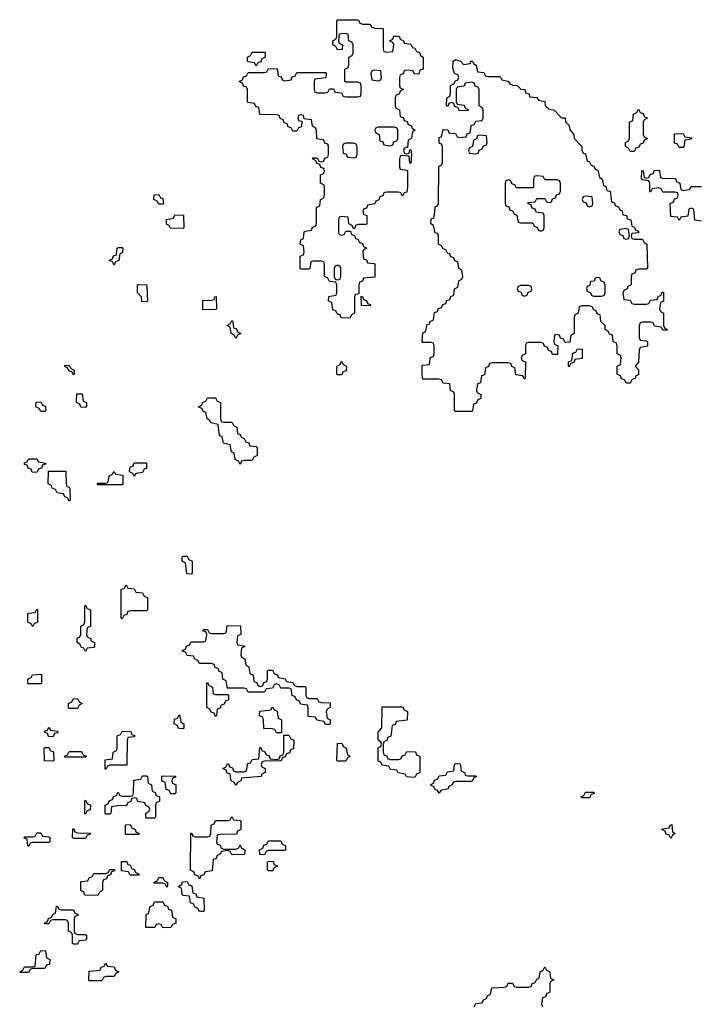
# Model space of a CAD drawing. Header units: inches. Extents: x 2777885 to 2884230, y 684484 to 829189.
# Tile 161 of 239: x 2856646 to 2859970, y 776510 to 781354. Entities that reach past the tile are written whole.
import ezdxf

# ---------------------------------------------------------------- set-up
doc = ezdxf.new("R2010")
doc.units = ezdxf.units.IN
doc.header["$MEASUREMENT"] = 0
doc.layers.add('C8757', color=7, linetype='Continuous')
doc.layers.add('C8758', color=7, linetype='Continuous')

msp = doc.modelspace()

# ---------------------------------------------------------------- linework, layer by layer
at = {"layer": 'C8757', "color": 6}
for points in [[(2857273.3, 780000), (2857274, 779970), (2857270, 779966), (2857247.3, 779967.3), (2857246, 779990), (2857236, 780000)], [(2858297.3, 780000), (2858294, 779990), (2858294, 779910), (2858278, 779902), (2858270, 779886), (2858227.3, 779887.3), (2858222, 779902), (2858207.3, 779907.3), (2858202, 779922), (2858187.3, 779927.3), (2858182, 779962), (2858166, 779970), (2858167.3, 779992.7), (2858202, 779998), (2858202.7, 780000)], [(2859813.1, 780000), (2859814, 779970), (2859798, 779962), (2859794, 779930), (2859798, 779918), (2859814, 779910), (2859814, 779850), (2859818, 779838), (2859834, 779830), (2859830, 779826), (2859810, 779826), (2859802, 779842), (2859770, 779846), (2859762, 779862), (2859750, 779866), (2859710, 779866), (2859698, 779862), (2859694, 779850), (2859694, 779790), (2859698, 779778), (2859730, 779774), (2859734, 779770), (2859734, 779750), (2859730, 779746), (2859698, 779742), (2859694, 779730), (2859691.1, 779668.9), (2859674, 779650), (2859691.1, 779631.1), (2859690, 779606), (2859678, 779602), (2859674, 779590), (2859658, 779582), (2859650, 779566), (2859630, 779566), (2859622, 779582), (2859607.3, 779587.3), (2859602, 779602), (2859586, 779610), (2859586, 779650), (2859602, 779658), (2859606, 779690), (2859602, 779702), (2859586, 779710), (2859586, 779750), (2859582, 779762), (2859566, 779770), (2859562, 779802), (2859547.3, 779807.3), (2859542, 779822), (2859526, 779830), (2859526, 779850), (2859506, 779870), (2859502, 779902), (2859487.3, 779907.3), (2859482, 779922), (2859470, 779926), (2859462, 779942), (2859450, 779946), (2859410, 779946), (2859398, 779942), (2859394, 779910), (2859378, 779902), (2859374, 779890), (2859374, 779810), (2859358, 779802), (2859352.7, 779767.3), (2859330, 779766), (2859322, 779782), (2859307.3, 779787.3), (2859302, 779802), (2859290, 779806), (2859278, 779802), (2859274, 779770), (2859278, 779758), (2859294, 779750), (2859292.7, 779707.3), (2859267.3, 779707.3), (2859262, 779722), (2859247.3, 779727.3), (2859242, 779742), (2859227.3, 779747.3), (2859222, 779762), (2859210, 779766), (2859150, 779766), (2859138, 779762), (2859134, 779750), (2859134, 779710), (2859118, 779702), (2859114, 779690), (2859118, 779678), (2859134, 779670), (2859132.7, 779587.3), (2859127.3, 779587.3), (2859122, 779602), (2859087.3, 779607.3), (2859082, 779642), (2859067.3, 779647.3), (2859062, 779662), (2859050, 779666), (2858970, 779666), (2858958, 779662), (2858952.7, 779647.3), (2858938, 779642), (2858932.7, 779607.3), (2858918, 779602), (2858912.7, 779567.3), (2858898, 779562), (2858894, 779530), (2858898, 779518), (2858914, 779510), (2858914, 779490), (2858898, 779482), (2858892.7, 779467.3), (2858878, 779462), (2858874, 779430), (2858870, 779426), (2858790, 779426), (2858786, 779430), (2858786, 779510), (2858782, 779522), (2858766, 779530), (2858762, 779562), (2858730, 779566), (2858722, 779582), (2858710, 779586), (2858630, 779586), (2858626, 779610), (2858626, 779650), (2858630, 779654), (2858662, 779658), (2858666, 779690), (2858682, 779698), (2858686, 779710), (2858686, 779750), (2858682, 779762), (2858670, 779766), (2858630, 779766), (2858626, 779770), (2858630, 779814), (2858642, 779818), (2858650, 779854), (2858662, 779858), (2858666, 779870), (2858682, 779878), (2858687.3, 779912.7), (2858702, 779918), (2858707.3, 779932.7), (2858722, 779938), (2858727.3, 779952.7), (2858742, 779958), (2858747.3, 779972.7), (2858762, 779978), (2858767.3, 779992.7), (2858782, 779998), (2858782.3, 780000)], [(2859117.3, 780000), (2859118, 779998), (2859130, 779994), (2859142, 779998), (2859142.7, 780000)], [(2859457.3, 780000), (2859458, 779998), (2859470, 779994), (2859510, 779994), (2859522, 779998), (2859522.7, 780000)], [(2859615.3, 780000), (2859618, 779978), (2859650, 779974), (2859658, 779958), (2859670, 779954), (2859730, 779954), (2859742, 779958), (2859750, 779974), (2859782, 779978), (2859787.3, 779992.7), (2859802, 779998), (2859802.7, 780000)], [(2858882, 776498), (2858890, 776514), (2858922, 776518), (2858927.3, 776532.7), (2858942, 776538), (2858947.3, 776552.7), (2858962, 776558), (2858968.4, 776591.6), (2859030, 776594), (2859042, 776598), (2859050, 776614), (2859070, 776614), (2859078, 776598), (2859090, 776594), (2859150, 776594), (2859162, 776598), (2859167.3, 776612.7), (2859182, 776618), (2859190, 776634), (2859202, 776638), (2859206, 776670), (2859222, 776678), (2859230, 776694), (2859238, 776678), (2859254, 776670), (2859258, 776638), (2859274, 776630), (2859258, 776622), (2859254, 776610), (2859254, 776570), (2859238, 776562), (2859232.7, 776547.3), (2859218, 776542), (2859214, 776510), (2859218, 776498)]]:
    msp.add_lwpolyline(points, dxfattribs=at)
for points in [[(2857547.3, 779927.3), (2857547.3, 779972.7), (2857590, 779974), (2857602, 779978), (2857606, 779990), (2857612.7, 779992.7), (2857614, 779930), (2857610, 779928)], [(2858370, 779946), (2858327.3, 779947.3), (2858326, 779994), (2858332.7, 779992.7), (2858338, 779978), (2858352.7, 779972.7), (2858358, 779958), (2858372.7, 779952.7)], [(2857710, 779786), (2857702, 779802), (2857686, 779810), (2857682, 779842), (2857666, 779850), (2857682, 779858), (2857690, 779874), (2857694, 779870), (2857698, 779838), (2857712.7, 779832.7), (2857718, 779818), (2857734, 779810), (2857718, 779802)], [(2859350, 779646), (2859346, 779650), (2859346, 779670), (2859362, 779678), (2859367.3, 779712.7), (2859382, 779718), (2859390, 779734), (2859412.7, 779732.7), (2859412.7, 779687.3), (2859378, 779682), (2859372.7, 779667.3), (2859358, 779662)], [(2856910, 779606), (2856902, 779622), (2856887.3, 779627.3), (2856882, 779642), (2856867.3, 779647.3), (2856867.3, 779652.7), (2856890, 779654), (2856898, 779638), (2856914, 779630), (2856914, 779610)], [(2858210, 779606), (2858206, 779610), (2858206, 779650), (2858222, 779658), (2858230, 779674), (2858238, 779658), (2858254, 779650), (2858252.7, 779627.3), (2858238, 779622), (2858230, 779606)], [(2856970, 779446), (2856947.3, 779447.3), (2856942, 779462), (2856926, 779470), (2856927.3, 779512.7), (2856952.7, 779512.7), (2856958, 779478), (2856974, 779470), (2856974, 779450)], [(2856750, 779426), (2856742, 779442), (2856726, 779450), (2856727.3, 779472.7), (2856750, 779474), (2856758, 779458), (2856772.7, 779452.7), (2856774, 779430), (2856770, 779426)], [(2857650, 779374), (2857690, 779374), (2857698, 779358), (2857714, 779350), (2857718, 779318), (2857730, 779314), (2857738, 779298), (2857750, 779294), (2857758, 779278), (2857772.7, 779272.7), (2857778, 779258), (2857810, 779254), (2857814, 779250), (2857814, 779210), (2857798, 779202), (2857790, 779186), (2857750, 779186), (2857738, 779182), (2857730, 779166), (2857722, 779182), (2857706, 779190), (2857702, 779222), (2857688.7, 779228.7), (2857682, 779262), (2857648, 779270), (2857642, 779302), (2857628.4, 779308.4), (2857622, 779362), (2857586, 779370), (2857582, 779382), (2857568, 779390), (2857562, 779422), (2857550, 779426), (2857542, 779442), (2857526, 779450), (2857542, 779458), (2857546, 779470), (2857562, 779478), (2857570, 779494), (2857610, 779494), (2857618, 779478), (2857634, 779470), (2857634, 779390), (2857638, 779378)], [(2856730, 779126), (2856707.3, 779127.3), (2856702, 779142), (2856687.3, 779147.3), (2856682, 779162), (2856670, 779166), (2856670, 779174), (2856682, 779178), (2856690, 779194), (2856730, 779194), (2856738, 779178), (2856772.7, 779172.7), (2856772.7, 779167.3), (2856758, 779162), (2856752.7, 779147.3), (2856738, 779142)], [(2857210, 779108), (2857202, 779122), (2857186, 779130), (2857190, 779154), (2857202, 779158), (2857210, 779174), (2857270, 779174), (2857270, 779146), (2857258, 779142), (2857250, 779126), (2857218, 779122)], [(2856890, 778986), (2856882, 779002), (2856867.3, 779007.3), (2856862, 779022), (2856830, 779026), (2856822, 779042), (2856806, 779050), (2856802, 779062), (2856786, 779070), (2856787.3, 779132.7), (2856872.7, 779132.7), (2856874, 779070), (2856878, 779058), (2856890, 779054), (2856892.7, 779047.3), (2856894, 778990)], [(2857030, 779066), (2857026, 779070), (2857030, 779074), (2857070, 779074), (2857082, 779078), (2857086, 779110), (2857102, 779118), (2857110, 779132), (2857118, 779118), (2857152.7, 779112.7), (2857154, 779070), (2857150, 779066)], [(2857490, 778626), (2857468.4, 778628.4), (2857462, 778682), (2857446, 778690), (2857446, 778710), (2857450, 778714), (2857470, 778714), (2857478, 778698), (2857494, 778690), (2857494, 778630)], [(2857150, 778406), (2857146, 778410), (2857146, 778550), (2857162, 778558), (2857170, 778574), (2857178, 778558), (2857210, 778554), (2857218, 778538), (2857250, 778534), (2857258, 778518), (2857274, 778510), (2857274, 778450), (2857270, 778446), (2857190, 778446), (2857178, 778442), (2857172.7, 778427.3), (2857158, 778422)], [(2856710, 778368), (2856702, 778382), (2856686, 778390), (2856686, 778430), (2856690, 778434), (2856722, 778438), (2856730, 778454), (2856734, 778450), (2856734, 778390), (2856718, 778382)], [(2856970, 778246), (2856962, 778262), (2856950, 778266), (2856942, 778282), (2856928, 778290), (2856928.4, 778311.6), (2856942, 778318), (2856946, 778330), (2856946, 778370), (2856962, 778378), (2856966, 778390), (2856966, 778470), (2856970, 778474), (2856978, 778458), (2856994, 778450), (2856994, 778370), (2856978, 778362), (2856974, 778330), (2856978, 778318), (2856994, 778310), (2856998, 778298), (2857014, 778290), (2857014, 778270), (2857010, 778266), (2856978, 778262)], [(2857830, 778074), (2857842, 778078), (2857847.3, 778092.7), (2857862, 778098), (2857866, 778110), (2857866, 778150), (2857870, 778154), (2857890, 778154), (2857898, 778138), (2857914, 778130), (2857918, 778118), (2857951.6, 778111.6), (2857958, 778098), (2857990, 778094), (2857998, 778078), (2858010, 778074), (2858050, 778074), (2858054, 778070), (2858054, 778030), (2858058, 778018), (2858070, 778014), (2858110, 778014), (2858118, 777998), (2858130, 777994), (2858172.7, 777992.7), (2858174, 777970), (2858158, 777962), (2858154, 777950), (2858158, 777918), (2858174, 777910), (2858174, 777890), (2858170, 777886), (2858150, 777886), (2858142, 777902), (2858107.3, 777907.3), (2858102, 777922), (2858066, 777926), (2858066, 777970), (2858062, 777982), (2858027.3, 777987.3), (2858022, 778002), (2858007.3, 778007.3), (2858002, 778022), (2857986, 778030), (2857982, 778062), (2857970, 778066), (2857930, 778066), (2857922, 778082), (2857910, 778086), (2857898, 778082), (2857890, 778066), (2857858, 778062), (2857850, 778046), (2857770, 778046), (2857762, 778062), (2857750, 778066), (2857670, 778066), (2857666, 778070), (2857662, 778102), (2857646, 778110), (2857642, 778142), (2857627.3, 778147.3), (2857622, 778162), (2857607.3, 778167.3), (2857602, 778182), (2857590, 778186), (2857530, 778186), (2857522, 778202), (2857506, 778210), (2857502, 778222), (2857470, 778226), (2857462, 778242), (2857447.3, 778247.3), (2857447.3, 778252.7), (2857462, 778258), (2857467.3, 778272.7), (2857482, 778278), (2857490, 778294), (2857550, 778294), (2857562, 778298), (2857566, 778330), (2857562, 778342), (2857547.3, 778347.3), (2857550, 778354), (2857570, 778354), (2857578, 778338), (2857590, 778334), (2857650, 778334), (2857662, 778338), (2857666, 778370), (2857670, 778374), (2857731.6, 778371.6), (2857734, 778330), (2857718, 778322), (2857714, 778290), (2857718, 778278), (2857750, 778274), (2857754, 778270), (2857738, 778262), (2857734, 778230), (2857738, 778218), (2857754, 778210), (2857758, 778178), (2857774, 778170), (2857778, 778138), (2857794, 778130), (2857798, 778098), (2857812.7, 778092.7), (2857818, 778078)], [(2856690, 778086), (2856686, 778090), (2856686, 778110), (2856702, 778118), (2856708.4, 778131.6), (2856750, 778134), (2856754, 778130), (2856754, 778090), (2856750, 778086)], [(2857610, 778034), (2857670, 778034), (2857674, 778030), (2857672.7, 778007.3), (2857658, 778002), (2857652.7, 777987.3), (2857638, 777982), (2857632.7, 777967.3), (2857618, 777962), (2857614, 777930), (2857610, 777926), (2857602, 777942), (2857587.3, 777947.3), (2857582, 777962), (2857566, 777970), (2857566, 778090), (2857570, 778094), (2857578, 778078), (2857594, 778070), (2857598, 778038)], [(2856890, 777966), (2856886, 777970), (2856886, 777990), (2856902, 777998), (2856910, 778014), (2856932.7, 778012.7), (2856938, 777998), (2856954, 777990), (2856938, 777982), (2856930, 777966)], [(2857910, 777846), (2857902, 777862), (2857890, 777866), (2857847.3, 777867.3), (2857846, 777910), (2857842, 777922), (2857826, 777930), (2857827.3, 777952.7), (2857882, 777958), (2857890, 777974), (2857898, 777958), (2857912.7, 777952.7), (2857918, 777918), (2857934, 777910), (2857934, 777846), (2857930, 777846)], [(2858470, 777714), (2858510, 777714), (2858522, 777718), (2858527.3, 777732.7), (2858542, 777738), (2858550, 777754), (2858592.7, 777752.7), (2858598, 777738), (2858614, 777730), (2858614, 777650), (2858598, 777642), (2858590, 777626), (2858548.4, 777628.4), (2858542, 777642), (2858508.4, 777648.4), (2858502, 777662), (2858470, 777666), (2858462, 777682), (2858430, 777686), (2858422, 777702), (2858410, 777706), (2858408.9, 777771.1), (2858422, 777778), (2858426, 777790), (2858422, 777802), (2858409, 777809), (2858409.3, 777849.3), (2858428, 777870), (2858430, 777974), (2858530, 777974), (2858538, 777958), (2858554, 777950), (2858552.7, 777907.3), (2858498, 777902), (2858492.7, 777887.3), (2858478, 777882), (2858471.6, 777828.4), (2858458, 777822), (2858452.7, 777807.3), (2858438, 777802), (2858434, 777790), (2858434, 777750), (2858438, 777738), (2858452.7, 777732.7), (2858458, 777718)], [(2857450, 777866), (2857427.3, 777867.3), (2857422, 777882), (2857406, 777890), (2857407.3, 777912.7), (2857422, 777918), (2857430, 777934), (2857434, 777930), (2857438, 777898), (2857454, 777890), (2857454, 777870)], [(2856810, 777826), (2856787.3, 777827.3), (2856782, 777842), (2856768.4, 777848.4), (2856770, 777854), (2856782, 777858), (2856790, 777874), (2856798, 777858), (2856830, 777854), (2856834, 777850), (2856834, 777846), (2856818, 777842)], [(2857070, 777666), (2857066, 777670), (2857067.3, 777712.7), (2857102, 777718), (2857106, 777750), (2857122, 777758), (2857126, 777770), (2857126, 777830), (2857142, 777838), (2857150, 777854), (2857192.7, 777852.7), (2857198, 777838), (2857214, 777830), (2857210, 777826), (2857178, 777822), (2857174, 777810), (2857172.7, 777687.3), (2857090, 777686), (2857078, 777682)], [(2857710, 777586), (2857702, 777602), (2857686, 777610), (2857682, 777642), (2857667.3, 777647.3), (2857662, 777662), (2857646, 777670), (2857662, 777678), (2857667.3, 777692.7), (2857672.7, 777692.7), (2857678, 777678), (2857692.7, 777672.7), (2857698, 777658), (2857710, 777654), (2857750, 777654), (2857762, 777658), (2857766, 777690), (2857770, 777694), (2857782, 777698), (2857790, 777714), (2857822, 777718), (2857827.3, 777772.7), (2857832.7, 777772.7), (2857838, 777758), (2857852.7, 777752.7), (2857858, 777738), (2857872.7, 777732.7), (2857878, 777718), (2857910, 777714), (2857922, 777718), (2857927.3, 777732.7), (2857942, 777738), (2857946, 777750), (2857946, 777834), (2857970, 777834), (2857978, 777818), (2857994, 777810), (2857992.7, 777767.3), (2857978, 777762), (2857972.7, 777747.3), (2857958, 777742), (2857952.7, 777727.3), (2857938, 777722), (2857932.7, 777707.3), (2857850, 777706), (2857838, 777702), (2857834, 777690), (2857838, 777678), (2857854, 777670), (2857854, 777650), (2857838, 777642), (2857834, 777630), (2857738, 777622), (2857734, 777610), (2857718, 777602)], [(2856810, 777706), (2856767.3, 777707.3), (2856766, 777770), (2856770, 777774), (2856790, 777774), (2856798, 777758), (2856812.7, 777752.7), (2856814, 777710)], [(2856870, 777726), (2856866, 777730), (2856882, 777738), (2856890, 777754), (2856950, 777754), (2856958, 777738), (2856974, 777730), (2856970, 777726)], [(2858210, 777706), (2858206, 777710), (2858210, 777794), (2858232.7, 777792.7), (2858238, 777778), (2858252, 777770), (2858258, 777738), (2858272, 777730), (2858258, 777722), (2858250, 777706)], [(2858850, 777634), (2858890, 777634), (2858894, 777630), (2858878, 777622), (2858870, 777606), (2858790, 777606), (2858778, 777602), (2858774, 777590), (2858758, 777582), (2858754, 777570), (2858718, 777562), (2858710, 777548), (2858702, 777562), (2858690, 777566), (2858682, 777582), (2858670, 777586), (2858668.4, 777591.6), (2858682, 777598), (2858687.3, 777612.7), (2858702, 777618), (2858710, 777634), (2858742, 777638), (2858750, 777654), (2858782, 777658), (2858786, 777690), (2858790, 777694), (2858812.7, 777692.7), (2858818, 777658), (2858834, 777650), (2858838, 777638)], [(2857270, 777426), (2857266, 777430), (2857266, 777450), (2857282, 777458), (2857286, 777470), (2857282, 777482), (2857267.3, 777487.3), (2857262, 777502), (2857227.3, 777507.3), (2857222, 777522), (2857210, 777526), (2857198, 777522), (2857192.7, 777507.3), (2857178, 777502), (2857170, 777486), (2857132.7, 777487.3), (2857098, 777482), (2857094, 777450), (2857090, 777446), (2857070, 777446), (2857066, 777450), (2857066, 777490), (2857082, 777498), (2857087.3, 777512.7), (2857102, 777518), (2857107.3, 777532.7), (2857122, 777538), (2857130, 777554), (2857138, 777538), (2857150, 777534), (2857190, 777534), (2857202, 777538), (2857206, 777550), (2857207.3, 777612.7), (2857242, 777618), (2857250, 777634), (2857270, 777634), (2857274, 777630), (2857278, 777598), (2857294, 777590), (2857298, 777558), (2857312.7, 777552.7), (2857318, 777538), (2857334, 777530), (2857334, 777510), (2857318, 777502), (2857314, 777490), (2857314, 777430), (2857310, 777426)], [(2857390, 777546), (2857382, 777562), (2857367.3, 777567.3), (2857362, 777602), (2857346, 777610), (2857346, 777630), (2857350, 777634), (2857412.7, 777632.7), (2857412.7, 777627.3), (2857398, 777622), (2857394, 777610), (2857398, 777598), (2857414, 777590), (2857414, 777550), (2857410, 777546)], [(2856970, 777446), (2856966, 777450), (2856966, 777510), (2856970, 777514), (2856978, 777498), (2856994, 777490), (2856992.7, 777467.3), (2856978, 777462)], [(2859410, 777526), (2859408, 777530), (2859422, 777538), (2859430, 777554), (2859470, 777554), (2859472.7, 777547.3), (2859458, 777542), (2859450, 777526)], [(2857650, 777274), (2857710, 777274), (2857722, 777278), (2857730, 777294), (2857738, 777278), (2857754, 777270), (2857752.7, 777247.3), (2857690, 777246), (2857682, 777262), (2857670, 777266), (2857638, 777262), (2857634, 777250), (2857618, 777242), (2857612.7, 777227.3), (2857598, 777222), (2857592.7, 777167.3), (2857558, 777162), (2857552.7, 777147.3), (2857538, 777142), (2857530, 777126), (2857522, 777142), (2857507.3, 777147.3), (2857502, 777162), (2857486, 777170), (2857487.3, 777352.7), (2857492.7, 777352.7), (2857498, 777338), (2857510, 777334), (2857570, 777334), (2857582, 777338), (2857586, 777350), (2857588.4, 777391.6), (2857602, 777398), (2857610, 777414), (2857670, 777414), (2857682, 777418), (2857690, 777434), (2857698, 777418), (2857730, 777414), (2857734, 777410), (2857734, 777370), (2857718, 777362), (2857712.7, 777347.3), (2857630, 777346), (2857618, 777342), (2857614, 777310), (2857618, 777298), (2857632.7, 777292.7), (2857638, 777278)], [(2856910, 777326), (2856906, 777330), (2856907.3, 777372.7), (2856912.7, 777372.7), (2856918, 777358), (2856930, 777354), (2856992.7, 777352.7), (2856992.7, 777347.3), (2856978, 777342), (2856970, 777326)], [(2857170, 777346), (2857166, 777350), (2857167.3, 777392.7), (2857190, 777394), (2857198, 777378), (2857214, 777370), (2857218, 777358), (2857234, 777350), (2857230, 777346)], [(2859850, 777326), (2859842, 777342), (2859827.3, 777347.3), (2859822, 777362), (2859806, 777370), (2859810, 777374), (2859842, 777378), (2859847.3, 777392.7), (2859854, 777394), (2859858, 777358), (2859871, 777350), (2859858, 777342)], [(2856690, 777286), (2856686, 777290), (2856682, 777322), (2856667.3, 777327.3), (2856670, 777334), (2856710, 777334), (2856722, 777338), (2856730, 777354), (2856750, 777354), (2856758, 777338), (2856790, 777334), (2856794, 777330), (2856794, 777310), (2856790, 777306), (2856710, 777306), (2856698, 777302)], [(2857850, 777246), (2857827.3, 777247.3), (2857826, 777270), (2857842, 777278), (2857847.3, 777292.7), (2857862, 777298), (2857870, 777314), (2857930, 777314), (2857938, 777298), (2857954, 777290), (2857954, 777270), (2857950, 777266), (2857870, 777266), (2857858, 777262)], [(2857030, 777046), (2856967.3, 777047.3), (2856962, 777062), (2856946, 777070), (2856946, 777110), (2856950, 777114), (2856982, 777118), (2856987.3, 777132.7), (2857002, 777138), (2857010, 777154), (2857070, 777154), (2857082, 777158), (2857090, 777174), (2857112.7, 777172.7), (2857112.7, 777167.3), (2857098, 777162), (2857092.7, 777147.3), (2857078, 777142), (2857072.7, 777127.3), (2857058, 777122), (2857054, 777110), (2857054, 777070), (2857038, 777062)], [(2857190, 777146), (2857182, 777162), (2857147.3, 777167.3), (2857147.3, 777212.7), (2857172.7, 777212.7), (2857178, 777198), (2857190, 777194), (2857198, 777178), (2857210, 777174), (2857218, 777158), (2857234, 777150), (2857230, 777146)], [(2857870, 777166), (2857866, 777170), (2857866, 777210), (2857870, 777214), (2857892.7, 777212.7), (2857898, 777198), (2857914, 777190), (2857898, 777182), (2857890, 777166)], [(2857370, 777086), (2857362, 777102), (2857350, 777106), (2857310, 777106), (2857306, 777110), (2857322, 777118), (2857330, 777134), (2857350, 777134), (2857358, 777118), (2857374, 777110), (2857374, 777090)], [(2857530, 776966), (2857522, 776982), (2857506, 776990), (2857502, 777002), (2857486, 777010), (2857482, 777042), (2857450, 777046), (2857446, 777050), (2857442, 777082), (2857426, 777090), (2857442, 777098), (2857447.3, 777112.7), (2857470, 777114), (2857478, 777098), (2857492.7, 777092.7), (2857498, 777058), (2857512.7, 777052.7), (2857518, 777038), (2857552.7, 777032.7), (2857554, 776970), (2857550, 776966)], [(2856850, 776974), (2856910, 776974), (2856918, 776958), (2856932.7, 776952.7), (2856932.7, 776947.3), (2856918, 776942), (2856914, 776930), (2856914, 776870), (2856918, 776858), (2856930, 776854), (2856970, 776854), (2856974, 776850), (2856974, 776830), (2856970, 776826), (2856938, 776822), (2856930, 776806), (2856910, 776806), (2856906, 776810), (2856906, 776850), (2856902, 776862), (2856886, 776870), (2856886, 776910), (2856882, 776922), (2856870, 776926), (2856810, 776926), (2856798, 776922), (2856790, 776906), (2856770, 776906), (2856766, 776910), (2856782, 776918), (2856787.3, 776932.7), (2856802, 776938), (2856810, 776954), (2856822, 776958), (2856827.3, 776992.7), (2856832.7, 776992.7), (2856838, 776978)], [(2857350, 776886), (2857342, 776902), (2857330, 776906), (2857318, 776902), (2857311.6, 776888.4), (2857267.3, 776887.3), (2857268.4, 776951.6), (2857282, 776958), (2857286, 776990), (2857302, 776998), (2857310, 777014), (2857350, 777014), (2857358, 776998), (2857372.7, 776992.7), (2857378, 776978), (2857392.7, 776972.7), (2857398, 776938), (2857414, 776930), (2857414, 776910), (2857398, 776902), (2857390, 776888)], [(2856650, 776666), (2856646, 776670), (2856662, 776678), (2856670, 776694), (2856710, 776694), (2856722, 776698), (2856727.3, 776752.7), (2856742, 776758), (2856750, 776774), (2856772.7, 776772.7), (2856778, 776738), (2856794, 776730), (2856792.7, 776707.3), (2856778, 776702), (2856770, 776686), (2856710, 776686), (2856698, 776682), (2856690, 776666)], [(2856990, 776626), (2856986, 776630), (2856987.3, 776672.7), (2857042, 776678), (2857047.3, 776692.7), (2857062, 776698), (2857070, 776712), (2857078, 776698), (2857110, 776694), (2857118, 776678), (2857134, 776670), (2857118, 776662), (2857110, 776646), (2857070, 776646), (2857058, 776642), (2857050, 776626)]]:
    msp.add_lwpolyline(points, close=True, dxfattribs=at)
at = {"layer": 'C8758', "color": 6}
for points in [[(2858202.7, 780000), (2858206, 780010), (2858206, 780050), (2858202, 780062), (2858170, 780066), (2858162, 780082), (2858146, 780090), (2858146, 780150), (2858142, 780162), (2858130, 780166), (2858090, 780166), (2858078, 780162), (2858074, 780130), (2858070, 780126), (2858030, 780126), (2858026, 780130), (2858026, 780190), (2858042, 780198), (2858046, 780210), (2858042, 780242), (2858026, 780250), (2858028.4, 780271.6), (2858042, 780278), (2858046, 780310), (2858050, 780314), (2858082, 780318), (2858087.3, 780332.7), (2858102, 780338), (2858106, 780350), (2858106, 780430), (2858122, 780438), (2858126, 780470), (2858142, 780478), (2858146, 780490), (2858146, 780530), (2858142, 780542), (2858126, 780550), (2858126, 780590), (2858142, 780598), (2858146, 780610), (2858142, 780622), (2858127.3, 780627.3), (2858122, 780642), (2858110, 780646), (2858102, 780662), (2858086, 780670), (2858090, 780674), (2858110, 780674), (2858118, 780658), (2858130, 780654), (2858142, 780658), (2858147.3, 780672.7), (2858162, 780678), (2858166, 780690), (2858166, 780730), (2858162, 780742), (2858147.3, 780747.3), (2858142, 780762), (2858107.3, 780767.3), (2858106, 780810), (2858102, 780822), (2858086, 780830), (2858082, 780862), (2858046, 780866), (2858042, 780882), (2858030, 780886), (2858018, 780882), (2858014, 780870), (2858018, 780858), (2858034, 780854), (2858032.7, 780827.3), (2858018, 780822), (2858010, 780806), (2857990, 780806), (2857982, 780822), (2857967.3, 780827.3), (2857962, 780842), (2857947.3, 780847.3), (2857942, 780862), (2857927.3, 780867.3), (2857922, 780882), (2857910, 780886), (2857827.3, 780887.3), (2857822, 780922), (2857807.3, 780927.3), (2857802, 780942), (2857770, 780946), (2857766, 780950), (2857766, 781010), (2857762, 781022), (2857747.3, 781027.3), (2857742, 781042), (2857726, 781050), (2857742, 781058), (2857747.3, 781072.7), (2857762, 781078), (2857770, 781094), (2857850, 781094), (2857862, 781098), (2857870, 781114), (2857912.7, 781112.7), (2857918, 781078), (2857932.7, 781072.7), (2857938, 781058), (2857950, 781054), (2857982, 781058), (2857987.3, 781072.7), (2858002, 781078), (2858010, 781094), (2858150, 781094), (2858154, 781090), (2858152.7, 781067.3), (2858098, 781062), (2858094, 781050), (2858094, 781010), (2858098, 780998), (2858110, 780994), (2858150, 780994), (2858162, 780998), (2858170, 781014), (2858190, 781014), (2858198, 780998), (2858230, 780994), (2858238, 780978), (2858250, 780974), (2858310, 780974), (2858322, 780978), (2858326, 780990), (2858326, 781030), (2858322, 781042), (2858310, 781046), (2858250, 781046), (2858246, 781050), (2858246, 781110), (2858262, 781118), (2858266, 781130), (2858266, 781170), (2858282, 781178), (2858286, 781190), (2858286, 781230), (2858282, 781242), (2858266, 781250), (2858262, 781282), (2858250, 781286), (2858218, 781282), (2858214, 781250), (2858218, 781238), (2858234, 781230), (2858232.7, 781207.3), (2858210, 781206), (2858202, 781222), (2858186, 781230), (2858186, 781250), (2858202, 781258), (2858206, 781270), (2858206, 781350), (2858210, 781354), (2858307.3, 781352.7), (2858314, 781350), (2858318, 781338), (2858332.7, 781332.7), (2858370, 781332), (2858378, 781318), (2858392.7, 781312.7), (2858434, 781310), (2858434, 781210), (2858438, 781198), (2858450, 781194), (2858482, 781198), (2858486, 781230), (2858482, 781242), (2858466, 781250), (2858482, 781258), (2858487.3, 781272.7), (2858507.3, 781272.7), (2858514, 781270), (2858518, 781258), (2858534, 781250), (2858538, 781238), (2858570, 781234), (2858578, 781218), (2858590, 781214), (2858598, 781198), (2858612.7, 781192.7), (2858618, 781178), (2858631.3, 781170), (2858631.3, 781110), (2858614, 781106), (2858610, 781086), (2858587.3, 781087.3), (2858582, 781102), (2858550, 781106), (2858538, 781102), (2858532.7, 781087.3), (2858518, 781082), (2858514, 781070), (2858514, 781030), (2858518, 781018), (2858534, 781010), (2858518, 781002), (2858512.7, 780987.3), (2858498, 780982), (2858494, 780970), (2858494, 780930), (2858498, 780918), (2858514, 780910), (2858518, 780878), (2858532.7, 780872.7), (2858538, 780858), (2858552.7, 780852.7), (2858558, 780838), (2858570, 780834), (2858578, 780818), (2858591, 780810), (2858578, 780802), (2858574, 780770), (2858558, 780762), (2858554, 780726), (2858538, 780722), (2858534, 780710), (2858538, 780698), (2858550, 780694), (2858562, 780698), (2858566, 780714), (2858570, 780714), (2858574, 780690), (2858570, 780646), (2858566, 780650), (2858562, 780682), (2858530, 780686), (2858518, 780682), (2858514, 780670), (2858514, 780630), (2858518, 780618), (2858550, 780614), (2858554, 780610), (2858554, 780530), (2858550, 780506), (2858538, 780502), (2858530, 780486), (2858522, 780502), (2858510, 780506), (2858450, 780506), (2858438, 780502), (2858432.7, 780487.3), (2858418, 780482), (2858412.7, 780467.3), (2858398, 780462), (2858392.7, 780447.3), (2858358, 780442), (2858352.7, 780427.3), (2858338, 780422), (2858334, 780410), (2858338, 780398), (2858354, 780390), (2858354, 780350), (2858350, 780346), (2858310, 780346), (2858298, 780342), (2858292.7, 780327.3), (2858286, 780326), (2858282, 780342), (2858266, 780350), (2858262, 780382), (2858230, 780386), (2858218, 780382), (2858214, 780370), (2858214, 780310), (2858218, 780298), (2858230, 780294), (2858242, 780298), (2858250, 780314), (2858274, 780314), (2858278, 780298), (2858292.7, 780292.7), (2858298, 780278), (2858310, 780274), (2858318, 780258), (2858332.7, 780252.7), (2858338, 780238), (2858354, 780230), (2858338, 780222), (2858334, 780210), (2858338, 780178), (2858352.7, 780172.7), (2858358, 780158), (2858390, 780154), (2858394, 780150), (2858392.7, 780087.3), (2858338, 780082), (2858332.7, 780067.3), (2858318, 780062), (2858314, 780050), (2858314, 780006), (2858298, 780002), (2858297.3, 780000)], [(2858782.3, 780000), (2858786, 780030), (2858802, 780038), (2858806, 780070), (2858822, 780078), (2858826, 780090), (2858822, 780122), (2858806, 780130), (2858802, 780162), (2858787.3, 780167.3), (2858782, 780182), (2858767.3, 780187.3), (2858762, 780202), (2858750, 780206), (2858742, 780222), (2858730, 780226), (2858722, 780242), (2858706, 780250), (2858706, 780290), (2858702, 780302), (2858690, 780306), (2858682, 780342), (2858669, 780350), (2858670, 780374), (2858682, 780378), (2858687.3, 780392.7), (2858690, 780434), (2858702, 780438), (2858706, 780450), (2858708.9, 780628.9), (2858710, 780634), (2858722, 780638), (2858726, 780650), (2858726, 780730), (2858722, 780742), (2858710, 780746), (2858710, 780774), (2858722, 780778), (2858730, 780814), (2858752.7, 780812.7), (2858758, 780798), (2858790, 780794), (2858798, 780778), (2858810, 780774), (2858842, 780778), (2858847.3, 780792.7), (2858862, 780798), (2858867.3, 780832.7), (2858882, 780838), (2858890, 780854), (2858922, 780858), (2858926, 780870), (2858926, 780910), (2858922, 780922), (2858906, 780930), (2858906, 781010), (2858902, 781022), (2858887.3, 781027.3), (2858882, 781042), (2858870, 781046), (2858838, 781042), (2858832.7, 781027.3), (2858798, 781022), (2858794, 781010), (2858794, 780950), (2858798, 780938), (2858832.7, 780932.7), (2858838, 780918), (2858852.7, 780912.7), (2858852.7, 780907.3), (2858810, 780906), (2858802, 780922), (2858787.3, 780927.3), (2858782, 780942), (2858770, 780946), (2858758, 780942), (2858752.7, 780927.3), (2858746, 780930), (2858748, 780970), (2858762, 780978), (2858766, 780990), (2858766, 781030), (2858782, 781038), (2858790, 781054), (2858802, 781058), (2858806, 781070), (2858802, 781082), (2858786, 781090), (2858776.4, 781116.4), (2858778, 781150), (2858790, 781158), (2858814, 781150), (2858830, 781134), (2858862, 781138), (2858866, 781150), (2858874, 781150), (2858878, 781138), (2858892, 781130), (2858898, 781098), (2858930, 781094), (2858938, 781078), (2858950, 781074), (2859010, 781074), (2859018, 781058), (2859050, 781052), (2859058, 781038), (2859072, 781032), (2859094, 781030), (2859111.6, 781011.6), (2859132, 781010), (2859134, 780994), (2859152, 780990), (2859154, 780974), (2859190, 780971.3), (2859198, 780958), (2859230, 780952), (2859232, 780932), (2859250, 780914), (2859274, 780910), (2859312, 780872), (2859330, 780871.3), (2859331.6, 780851.6), (2859350, 780834), (2859352.7, 780812.7), (2859372, 780790), (2859374, 780770), (2859411.3, 780730), (2859412, 780712), (2859418, 780698), (2859430, 780694), (2859438, 780658), (2859450, 780654), (2859458, 780638), (2859470, 780634), (2859478, 780618), (2859490, 780614), (2859498, 780578), (2859512, 780570), (2859518, 780538), (2859530, 780534), (2859534, 780514), (2859551.3, 780510), (2859558, 780458), (2859570, 780454), (2859578, 780438), (2859592.7, 780432.7), (2859598, 780418), (2859610, 780414), (2859614, 780394), (2859632, 780390), (2859634, 780374), (2859652, 780370), (2859658, 780338), (2859670, 780334), (2859678, 780318), (2859690, 780314), (2859690, 780306), (2859658, 780302), (2859654, 780290), (2859658, 780278), (2859670, 780274), (2859710, 780274), (2859718, 780258), (2859732, 780250), (2859734, 780130), (2859730, 780126), (2859690, 780126), (2859678, 780122), (2859672.7, 780107.3), (2859658, 780102), (2859654, 780090), (2859654, 780050), (2859638, 780042), (2859634, 780030), (2859618, 780022), (2859614, 780010), (2859615.3, 780000)], [(2860000, 780362.3), (2859967.3, 780367.3), (2859962, 780422), (2859950, 780426), (2859938, 780422), (2859932.7, 780387.3), (2859898, 780382), (2859890, 780366), (2859882, 780382), (2859850, 780386), (2859846, 780450), (2859862, 780458), (2859867.3, 780472.7), (2859882, 780478), (2859886, 780490), (2859882, 780502), (2859870, 780506), (2859810, 780506), (2859802, 780522), (2859790, 780526), (2859758, 780522), (2859750, 780506), (2859746, 780510), (2859746, 780550), (2859742, 780562), (2859710, 780566), (2859706, 780570), (2859707.3, 780612.7), (2859714, 780610), (2859718, 780578), (2859730, 780574), (2859742, 780578), (2859747.3, 780592.7), (2859762, 780598), (2859767.3, 780612.7), (2859790, 780614), (2859794, 780610), (2859798, 780578), (2859810, 780574), (2859872.7, 780572.7), (2859878, 780558), (2859894, 780550), (2859898, 780518), (2859910, 780514), (2859942, 780518), (2859950, 780534), (2860000, 780534)], [(2859522.7, 780000), (2859526, 780010), (2859526, 780050), (2859522, 780062), (2859506, 780070), (2859502, 780082), (2859490, 780086), (2859478, 780082), (2859471.6, 780068.4), (2859454, 780066), (2859451.6, 780048.4), (2859438, 780042), (2859434, 780030), (2859438, 780018), (2859454, 780010), (2859457.3, 780000)], [(2857236, 780000), (2857226, 780010), (2857226, 780050), (2857230, 780052), (2857272, 780050), (2857273.3, 780000)], [(2859142.7, 780000), (2859147.3, 780012.7), (2859162, 780018), (2859166, 780030), (2859162, 780042), (2859150, 780046), (2859110, 780046), (2859098, 780042), (2859094, 780030), (2859098, 780018), (2859112.7, 780012.7), (2859117.3, 780000)], [(2859802.7, 780000), (2859807.3, 780012.7), (2859812.7, 780012.7), (2859813.1, 780000)]]:
    msp.add_lwpolyline(points, dxfattribs=at)
for points in [[(2857810, 781126), (2857802, 781142), (2857770, 781146), (2857766, 781150), (2857766, 781170), (2857782, 781178), (2857790, 781194), (2857850, 781194), (2857854, 781190), (2857854, 781170), (2857838, 781162), (2857832.7, 781147.3), (2857818, 781142)], [(2858390, 781106), (2858378, 781102), (2858374, 781090), (2858378, 781058), (2858410, 781054), (2858422, 781058), (2858426, 781070), (2858422, 781102)], [(2859650, 780706), (2859642, 780722), (2859626, 780730), (2859626, 780750), (2859642, 780758), (2859646, 780770), (2859646, 780850), (2859662, 780858), (2859666, 780890), (2859682, 780898), (2859690, 780914), (2859698, 780898), (2859712.7, 780892.7), (2859718, 780878), (2859734, 780870), (2859718, 780862), (2859714, 780850), (2859714, 780790), (2859718, 780778), (2859734, 780770), (2859718, 780762), (2859712.7, 780747.3), (2859698, 780742), (2859692.7, 780727.3), (2859678, 780722), (2859670, 780706)], [(2858490, 780826), (2858410, 780826), (2858398, 780822), (2858394, 780810), (2858398, 780798), (2858414, 780790), (2858418, 780758), (2858432.7, 780752.7), (2858438, 780738), (2858470, 780734), (2858482, 780738), (2858487.3, 780752.7), (2858502, 780758), (2858506, 780770), (2858506, 780810), (2858502, 780822)], [(2858910, 780786), (2858898, 780782), (2858892.7, 780767.3), (2858878, 780762), (2858874, 780730), (2858858, 780722), (2858854, 780710), (2858858, 780698), (2858890, 780694), (2858902, 780698), (2858907.3, 780712.7), (2858922, 780718), (2858927.3, 780732.7), (2858942, 780738), (2858946, 780750), (2858942, 780782)], [(2859890, 780726), (2859882, 780742), (2859867.3, 780747.3), (2859867.3, 780792.7), (2859910, 780794), (2859918, 780778), (2859952.7, 780772.7), (2859950, 780766), (2859918, 780762), (2859914, 780730), (2859910, 780726)], [(2858290, 780746), (2858250, 780746), (2858238, 780742), (2858234, 780730), (2858238, 780698), (2858252.7, 780692.7), (2858258, 780678), (2858290, 780674), (2858302, 780678), (2858306, 780690), (2858306, 780730), (2858302, 780742)], [(2859190, 780586), (2859178, 780582), (2859174, 780570), (2859174, 780530), (2859170, 780526), (2859090, 780526), (2859082, 780542), (2859067.3, 780547.3), (2859062, 780562), (2859050, 780566), (2859038, 780562), (2859034, 780550), (2859034, 780450), (2859038, 780438), (2859052.7, 780432.7), (2859058, 780418), (2859072.7, 780412.7), (2859078, 780398), (2859092.7, 780392.7), (2859098, 780358), (2859110, 780354), (2859170, 780354), (2859178, 780338), (2859192.7, 780332.7), (2859198, 780318), (2859210, 780314), (2859222, 780318), (2859226, 780330), (2859226, 780390), (2859222, 780402), (2859187.3, 780407.3), (2859182, 780422), (2859167.3, 780427.3), (2859162, 780442), (2859146, 780450), (2859150, 780454), (2859182, 780458), (2859190, 780474), (2859230, 780474), (2859238, 780458), (2859250, 780454), (2859262, 780458), (2859267.3, 780472.7), (2859282, 780478), (2859287.3, 780492.7), (2859302, 780498), (2859306, 780510), (2859306, 780550), (2859302, 780562), (2859290, 780566), (2859230, 780566), (2859222, 780582)], [(2857330, 780446), (2857322, 780462), (2857306, 780470), (2857307.3, 780492.7), (2857330, 780494), (2857338, 780478), (2857350, 780474), (2857354, 780450), (2857350, 780446)], [(2859430, 780486), (2859418, 780482), (2859414, 780470), (2859418, 780458), (2859432.7, 780452.7), (2859438, 780438), (2859450, 780434), (2859462, 780438), (2859466, 780450), (2859462, 780482)], [(2857450, 780326), (2857388.4, 780328.4), (2857382, 780342), (2857368.4, 780348.4), (2857368.4, 780371.6), (2857402, 780378), (2857410, 780394), (2857452.7, 780392.7), (2857454, 780330)], [(2859630, 780326), (2859598, 780322), (2859594, 780310), (2859598, 780298), (2859612.7, 780292.7), (2859618, 780278), (2859630, 780274), (2859642, 780278), (2859646, 780290), (2859642, 780322)], [(2857110, 780146), (2857102, 780162), (2857086, 780170), (2857102, 780178), (2857107.3, 780192.7), (2857122, 780198), (2857126, 780230), (2857130, 780234), (2857150, 780234), (2857154, 780230), (2857151.6, 780208.4), (2857138, 780202), (2857134, 780170), (2857118, 780162)], [(2858210, 780146), (2858198, 780142), (2858194, 780130), (2858194, 780090), (2858198, 780078), (2858210, 780074), (2858222, 780078), (2858226, 780090), (2858226, 780130), (2858222, 780142)]]:
    msp.add_lwpolyline(points, close=True, dxfattribs=at)

doc.saveas('drawing.dxf')
